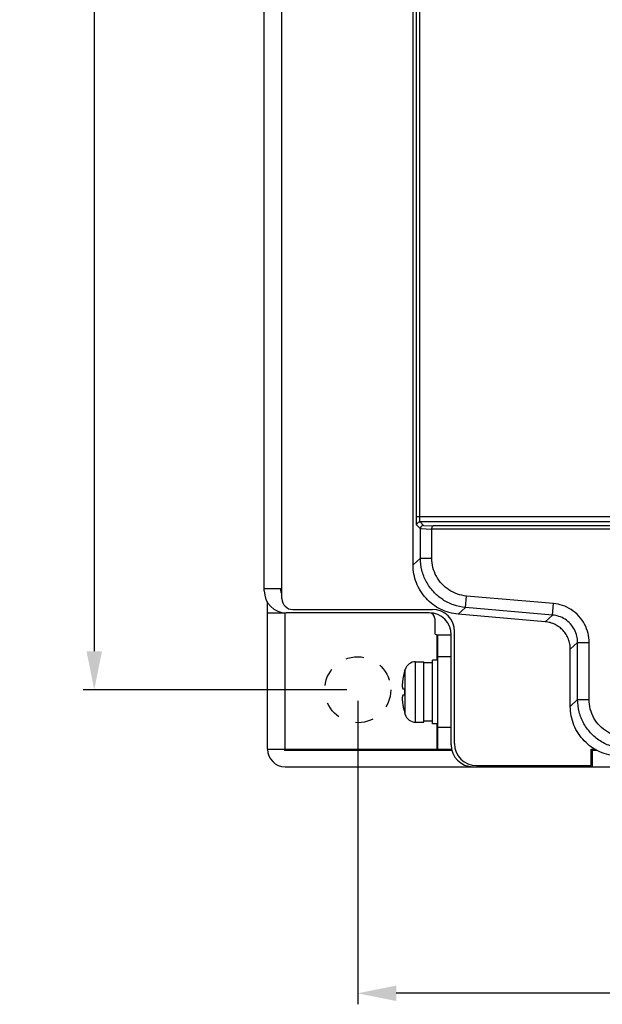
# Model space of a CAD drawing. Header units: millimetres. Extents: x -641 to 119, y -160 to 916.
# Tile 15 of 61: x -504 to -451, y 287 to 377. Entities that reach past the tile are written whole.
import ezdxf

# ---------------------------------------------------------------- set-up
doc = ezdxf.new("R2010")
doc.units = ezdxf.units.MM
doc.header["$LTSCALE"] = 32.67
doc.header["$PDMODE"] = 3
doc.header["$PDSIZE"] = 0.3125
doc.linetypes.add('HIDDEN', pattern=[0.2, 0.1, -0.1])
doc.linetypes.add('PHANTOM', pattern=[0.8, 0.45, -0.05, 0.1, -0.05, 0.1, -0.05])
doc.layers.get('0').update_dxf_attribs({"linetype": 'CONTINUOUS'})
doc.layers.get('Defpoints').update_dxf_attribs({"linetype": 'CONTINUOUS'})
doc.layers.add('02___PRT_ALL_AXES', color=7, linetype='CONTINUOUS')
doc.layers.add('03___PRT_ALL_CURVES', color=7, linetype='CONTINUOUS')
doc.styles.get("Standard").update_dxf_attribs({"font": 'txt', "width": 0.7})
doc.dimstyles.new('DIMSTYLE_1', dxfattribs={"dimtxt": 5, "dimasz": 0.1875, "dimexe": 0.18, "dimexo": 0.0625, "dimgap": 0.09, "dimtad": 1, "dimdsep": 46, "dimtxsty": 'Standard', "dimblk": '_FILLED', "dimblk1": '_FILLED', "dimblk2": '_FILLED', "dimcen": 0.09, "dimadec": 0, "dimazin": 0, "dimtp": 0.01, "dimtm": 0.01, "dimtfac": 1, "dimtofl": 0, "dimtmove": 0, "dimatfit": 3, "dimldrblk": '_FILLED', "dimfxl": 0, "dimtolj": 1, "dimarcsym": 0})

# ---------------------------------------------------------------- blocks, each defined once
blk = doc.blocks.new('_FILLED')
at = {"color": 0, "linetype": 'ByBlock'}
blk.add_solid([(0, 0), (-1, 0.2), (-1, -0.2)], dxfattribs=at)
blk = doc.blocks.new('*D6')
at = {"color": 0, "linetype": 'Continuous', "lineweight": -2}
for p, q in [((-474.474, 546.082), (-498.432, 546.082)), ((-497.432, 542.582), (-497.432, 319.582)), ((-474.474, 316.082), (-498.432, 316.082))]:
    blk.add_line(p, q, dxfattribs=at)
at = {"layer": 'Defpoints', "color": 0, "linetype": 'Continuous', "lineweight": 0}
for p in [(-473.474, 546.082), (-497.432, 316.082), (-473.474, 316.082)]:
    blk.add_point(p, dxfattribs=at)
at = {"color": 0, "linetype": 'Continuous', "lineweight": -2, "xscale": 3.5, "yscale": 3.5, "zscale": 3.5}
for p, rotation in [((-497.432, 546.082), 90), ((-497.432, 316.082), 270)]:
    blk.add_blockref('_FILLED', p, dxfattribs=dict(at, rotation=rotation))
at = {"color": 0, "linetype": 'Continuous', "insert": (-500.932, 431.082), "char_height": 5, "attachment_point": 5, "rotation": 90}
blk.add_mtext('\\A1;230(9.06)', dxfattribs=at)
blk = doc.blocks.new('*D7')
at = {"color": 0, "linetype": 'Continuous', "lineweight": -2}
for p, q in [((-473.474, 315.082), (-473.474, 287.471)), ((-366.474, 315.082), (-366.474, 287.471)), ((-369.974, 288.471), (-469.974, 288.471))]:
    blk.add_line(p, q, dxfattribs=at)
at = {"layer": 'Defpoints', "color": 0, "linetype": 'Continuous', "lineweight": 0}
for p in [(-473.474, 316.082), (-366.474, 316.082), (-473.474, 288.471)]:
    blk.add_point(p, dxfattribs=at)
at = {"color": 0, "linetype": 'Continuous', "lineweight": -2, "xscale": 3.5, "yscale": 3.5, "zscale": 3.5, "rotation": 180}
blk.add_blockref('_FILLED', (-473.474, 288.471), dxfattribs=at)
at = {"color": 0, "linetype": 'Continuous', "lineweight": -2, "xscale": 3.5, "yscale": 3.5, "zscale": 3.5}
blk.add_blockref('_FILLED', (-366.474, 288.471), dxfattribs=at)
at = {"color": 0, "linetype": 'Continuous', "insert": (-419.974, 291.971), "char_height": 5, "attachment_point": 5}
blk.add_mtext('\\A1;107(4.21)', dxfattribs=at)

msp = doc.modelspace()

# ---------------------------------------------------------------- linework, layer by layer
at = {"color": 7, "linetype": 'Continuous'}
for p, q in [((-480.374, 324.382), (-480.374, 536.782)), ((-481.974, 325.082), (-481.974, 536.082)), ((-468.439, 327.443), (-468.439, 533.722)), ((-468.137, 331.861), (-468.137, 494.604)), ((-467.838, 331.861), (-467.838, 494.604)), ((-468.137, 331.861), (-444.139, 331.861)), ((-467.775, 330.733), (-468.104, 331.062)), ((-443.615, 331.362), (-467.804, 331.362)), ((-467.481, 331.038), (-467.804, 331.362)), ((-467.775, 330.742), (-466.732, 330.699)), ((-467.775, 328.051), (-467.775, 330.733)), ((-467.481, 331.038), (-466.611, 331.002)), ((-423.961, 330.702), (-466.732, 330.702)), ((-466.732, 328.051), (-466.732, 330.702)), ((-423.961, 331.002), (-466.611, 331.002)), ((-467.775, 328.051), (-468.439, 327.443)), ((-467.775, 328.051), (-466.732, 328.051)), ((-481.974, 325.282), (-480.374, 325.282)), ((-480.474, 325.082), (-480.474, 325.282)), ((-463.671, 323.573), (-463.581, 324.613)), ((-455.664, 323.92), (-463.581, 324.613)), ((-481.674, 310.682), (-481.674, 324.068)), ((-479.374, 323.382), (-466.674, 323.382)), ((-463.671, 323.573), (-464.335, 322.965)), ((-455.755, 322.88), (-463.671, 323.573)), ((-455.755, 322.88), (-455.664, 323.92)), ((-481.674, 323.082), (-480.074, 323.082)), ((-480.074, 310.682), (-480.074, 323.082)), ((-466.974, 323.082), (-479.974, 323.082)), ((-466.474, 322.582), (-466.474, 321.282)), ((-456.419, 322.272), (-464.335, 322.965)), ((-456.419, 322.272), (-455.755, 322.88)), ((-466.274, 321.082), (-464.974, 321.082)), ((-466.274, 321.082), (-466.274, 318.782)), ((-466.174, 310.682), (-466.174, 321.082)), ((-464.974, 311.082), (-464.974, 321.082)), ((-464.674, 311.182), (-464.674, 321.382)), ((-454.139, 319.784), (-453.475, 320.392)), ((-454.139, 314.558), (-454.139, 319.784)), ((-453.475, 320.392), (-452.432, 320.392)), ((-453.475, 315.203), (-453.475, 320.392)), ((-452.432, 315.203), (-452.432, 320.392)), ((-464.974, 319.082), (-466.174, 319.082)), ((-453.475, 315.203), (-454.139, 314.558)), ((-453.475, 315.203), (-452.432, 315.203)), ((-466.274, 312.982), (-466.274, 310.682)), ((-466.174, 312.682), (-464.974, 312.682)), ((-481.674, 310.682), (-464.911, 310.682)), ((-480.074, 310.582), (-464.895, 310.582)), ((-452.239, 310.682), (-451.882, 310.682)), ((-452.239, 309.182), (-452.239, 310.682)), ((-452.239, 310.582), (-451.703, 310.582)), ((-452.139, 310.582), (-452.139, 309.082)), ((-480.074, 309.082), (-361.474, 309.082)), ((-462.674, 309.182), (-452.239, 309.182))]:
    msp.add_line(p, q, dxfattribs=at)
for centre, radius, start, end in [((-479.974, 325.082), 2, 180, 270), ((-479.974, 325.082), 0.5, 180, 210), ((-479.374, 324.382), 1, 180, 270), ((-466.674, 321.382), 2, 0, 90), ((-466.974, 321.082), 2, 0, 90), ((-466.974, 322.582), 0.5, 0, 90), ((-466.274, 321.282), 0.2, 180, 270), ((-462.974, 311.082), 2, 180, 270), ((-462.674, 311.182), 2, 180, 270), ((-480.074, 310.682), 1.6, 180, 270), ((-480.074, 310.682), 0.1, 195.49753, 270)]:
    msp.add_arc(centre, radius, start, end, dxfattribs=at)
for points, start_tangent, end_tangent in [([(-468.104, 331.062), (-468.117, 331.132), (-468.128, 331.314), (-468.135, 331.575), (-468.137, 331.861)], (-0.707684, 0.706529), (0.000097, 1)), ([(-467.804, 331.362), (-467.817, 331.405), (-467.828, 331.519), (-467.835, 331.683), (-467.838, 331.861)], (-0.848481, 0.529225), (0.000018, 1)), ([(-468.104, 331.062), (-468.063, 331.212), (-467.954, 331.321), (-467.804, 331.362)], (0.001903, 0.999998), (0.999998, 0.001903)), ([(-467.481, 331.038), (-467.623, 330.998), (-467.731, 330.892), (-467.775, 330.742)], (-0.999805, -0.019746), (0, -1)), ([(-466.732, 330.699), (-466.713, 330.852), (-466.668, 330.96), (-466.611, 331.002)], (0, 1), (0.994158, 0.107935)), ([(-463.671, 323.573), (-464.752, 323.804), (-465.748, 324.294), (-466.594, 325.015), (-467.238, 325.921), (-467.639, 326.955), (-467.775, 328.051)], (-0.996159, 0.087564), (-0.00042, 1)), ([(-463.581, 324.613), (-464.407, 324.789), (-465.173, 325.165), (-465.825, 325.719), (-466.321, 326.417), (-466.628, 327.213), (-466.732, 328.051)], (-0.996205, 0.087039), (0.00035, 1)), ([(-464.335, 322.965), (-465.154, 323.114), (-465.932, 323.411), (-466.641, 323.847), (-467.258, 324.406), (-467.762, 325.069), (-468.134, 325.814), (-468.362, 326.614), (-468.439, 327.443)], (-0.996195, 0.087156), (0, 1)), ([(-452.432, 320.392), (-452.529, 321.216), (-452.838, 322.04), (-453.362, 322.785), (-454.058, 323.371), (-454.852, 323.751), (-455.664, 323.92)], (0.000592, 1), (-0.996055, 0.088739)), ([(-453.475, 320.392), (-453.544, 320.974), (-453.761, 321.555), (-454.131, 322.08), (-454.621, 322.494), (-455.181, 322.761), (-455.755, 322.88)], (0.000701, 1), (-0.996264, 0.086364)), ([(-454.139, 319.784), (-454.182, 320.245), (-454.309, 320.689), (-454.515, 321.103), (-454.795, 321.472), (-455.138, 321.782), (-455.532, 322.024), (-455.964, 322.189), (-456.419, 322.272)], (0, 1), (-0.996195, 0.087156)), ([(-469.349, 317.166), (-469.374, 317.024)], (-0.182955, -0.983121), (-0.155936, -0.987767)), ([(-469.311, 317.355), (-469.316, 317.333), (-469.333, 317.251), (-469.349, 317.166)], (-0.209947, -0.977713), (-0.182955, -0.983121)), ([(-469.308, 317.37), (-469.311, 317.355)], (-0.21203, -0.977263), (-0.209947, -0.977713)), ([(-469.262, 317.569), (-469.263, 317.565), (-469.281, 317.489), (-469.299, 317.412), (-469.308, 317.37)], (-0.240428, -0.970667), (-0.21203, -0.977263)), ([(-469.261, 317.573), (-469.262, 317.569)], (-0.240968, -0.970533), (-0.240428, -0.970667)), ([(-469.203, 317.791), (-469.224, 317.715), (-469.244, 317.64), (-469.261, 317.573)], (-0.272003, -0.962297), (-0.240968, -0.970533)), ([(-469.374, 317.024), (-469.392, 316.896), (-469.405, 316.789), (-469.413, 316.698), (-469.419, 316.614), (-469.423, 316.535), (-469.424, 316.462), (-469.422, 316.396), (-469.417, 316.337), (-469.411, 316.287), (-469.402, 316.248), (-469.392, 316.217), (-469.379, 316.194), (-469.365, 316.179), (-469.349, 316.173)], (-0.155936, -0.987767), (0.997042, -0.076864)), ([(-469.349, 315.592), (-469.365, 315.586), (-469.378, 315.573), (-469.391, 315.551), (-469.401, 315.522), (-469.409, 315.485), (-469.416, 315.437), (-469.421, 315.377), (-469.424, 315.31), (-469.423, 315.235), (-469.42, 315.154), (-469.414, 315.067), (-469.405, 314.974), (-469.392, 314.866), (-469.374, 314.741)], (-0.997042, -0.076864), (0.155936, -0.987767)), ([(-469.349, 316.173), (-469.31, 316.17), (-469.305, 316.17)], (0.997042, -0.076864), (0.997028, -0.077038)), ([(-469.305, 315.595), (-469.316, 315.594), (-469.333, 315.593), (-469.349, 315.592)], (-0.997028, -0.07704), (-0.997042, -0.076864)), ([(-469.305, 316.17), (-469.261, 316.166), (-469.203, 316.162)], (0.997028, -0.077038), (0.996864, -0.079129)), ([(-469.203, 315.603), (-469.224, 315.602), (-469.244, 315.6), (-469.263, 315.599), (-469.281, 315.597), (-469.299, 315.596), (-469.305, 315.595)], (-0.996864, -0.079129), (-0.997028, -0.07704)), ([(-469.203, 316.162), (-469.206, 316.069), (-469.208, 315.976), (-469.208, 315.882)], (-0.035945, -0.999354), (0, -1)), ([(-469.208, 315.882), (-469.208, 315.789), (-469.206, 315.696), (-469.203, 315.603)], (0, -1), (0.035945, -0.999354)), ([(-469.374, 314.741), (-469.349, 314.599)], (0.155936, -0.987767), (0.182955, -0.983121)), ([(-469.349, 314.599), (-469.311, 314.41)], (0.182955, -0.983121), (0.209946, -0.977713)), ([(-469.311, 314.41), (-469.31, 314.403), (-469.308, 314.395)], (0.209946, -0.977713), (0.21203, -0.977263)), ([(-469.308, 314.395), (-469.262, 314.196)], (0.21203, -0.977263), (0.240429, -0.970667)), ([(-449.773, 310.064), (-450.632, 310.172), (-451.454, 310.443), (-452.208, 310.865), (-452.868, 311.425), (-453.409, 312.101), (-453.809, 312.868), (-454.056, 313.697), (-454.139, 314.558)], (-0.999583, 0.028862), (0, 1)), ([(-449.109, 310.709), (-450.242, 310.889), (-451.298, 311.352), (-452.204, 312.071), (-452.896, 312.997), (-453.329, 314.066), (-453.475, 315.203)], (-0.999571, 0.029301), (-0.000451, 1)), ([(-449.079, 311.752), (-449.945, 311.889), (-450.758, 312.244), (-451.456, 312.797), (-451.989, 313.511), (-452.321, 314.334), (-452.432, 315.203)], (-0.99959, 0.028631), (0.0005, 1)), ([(-469.262, 314.196), (-469.261, 314.192)], (0.240429, -0.970667), (0.240969, -0.970533)), ([(-469.261, 314.192), (-469.203, 313.974)], (0.240969, -0.970533), (0.272003, -0.962297))]:
    msp.add_spline(points, degree=3, dxfattribs=dict(at, start_tangent=start_tangent, end_tangent=end_tangent))
for points, start_tangent in [([(-469.203, 317.791), (-469.208, 317.793)], (-0.879015, 0.476794)), ([(-469.203, 313.974), (-469.208, 313.972)], (-0.879015, -0.476794))]:
    msp.add_spline(points, degree=3, dxfattribs=dict(at, start_tangent=start_tangent))
at = {"layer": '02___PRT_ALL_AXES', "color": 7, "linetype": 'Continuous'}
for p, q in [((-468.213, 318.632), (-467.474, 318.632)), ((-468.213, 313.132), (-468.213, 318.632)), ((-467.474, 313.132), (-467.474, 318.632)), ((-466.674, 318.532), (-467.474, 318.532)), ((-466.174, 318.782), (-466.674, 318.782)), ((-466.674, 312.982), (-466.674, 318.782)), ((-469.208, 317.795), (-469.17, 317.924)), ((-469.17, 313.841), (-469.17, 317.924)), ((-469.208, 313.969), (-469.17, 313.841)), ((-468.213, 313.132), (-467.474, 313.132)), ((-466.674, 313.232), (-467.474, 313.232)), ((-466.174, 312.982), (-466.674, 312.982)), ((-477.974, 310.582), (-477.974, 310.682)), ((-471.974, 310.582), (-471.974, 310.682)), ((-470.474, 310.6), (-470.474, 310.682))]:
    msp.add_line(p, q, dxfattribs=at)
at = {"layer": '02___PRT_ALL_AXES', "color": 7, "linetype": 'HIDDEN', "ltscale": 0.5}
msp.add_circle((-473.474, 316.082), 3, dxfattribs=at)
at = {"layer": '02___PRT_ALL_AXES', "color": 7, "linetype": 'Continuous'}
for centre, start, end in [((-468.213, 317.632), 90, 163.04224), ((-468.213, 314.132), 196.95776, 270)]:
    msp.add_arc(centre, 1, start, end, dxfattribs=at)
at = {"layer": '03___PRT_ALL_CURVES', "color": 4, "linetype": 'PHANTOM'}
msp.add_arc((-473.474, 316.082), 6.25, 298.6854, 300.20487, dxfattribs=at)

# ---------------------------------------------------------------- dimensions: what is measured, and where the dimension line sits
at = {"color": 7, "linetype": 'Continuous'}
dim = msp.add_linear_dim(base=(-497.432, 316.082), p1=(-473.474, 546.082), p2=(-473.474, 316.082), angle=90, text='<>(9.06)', dimstyle='DIMSTYLE_1', override={"dimasz": 3.5, "dimexe": 1, "dimexo": 1, "dimgap": 1}, dxfattribs=at)
dim.commit()
dim.dimension.update_dxf_attribs({"geometry": '*D6', "text_midpoint": (-500.932, 431.082)})
dim = msp.add_linear_dim(base=(-473.474, 288.471), p1=(-366.474, 316.082), p2=(-473.474, 316.082), text='<>(4.21)', dimstyle='DIMSTYLE_1', override={"dimasz": 3.5, "dimexe": 1, "dimexo": 1, "dimgap": 1}, dxfattribs=at)
dim.commit()
dim.dimension.update_dxf_attribs({"geometry": '*D7', "text_midpoint": (-419.974, 291.971)})

doc.saveas('drawing.dxf')
